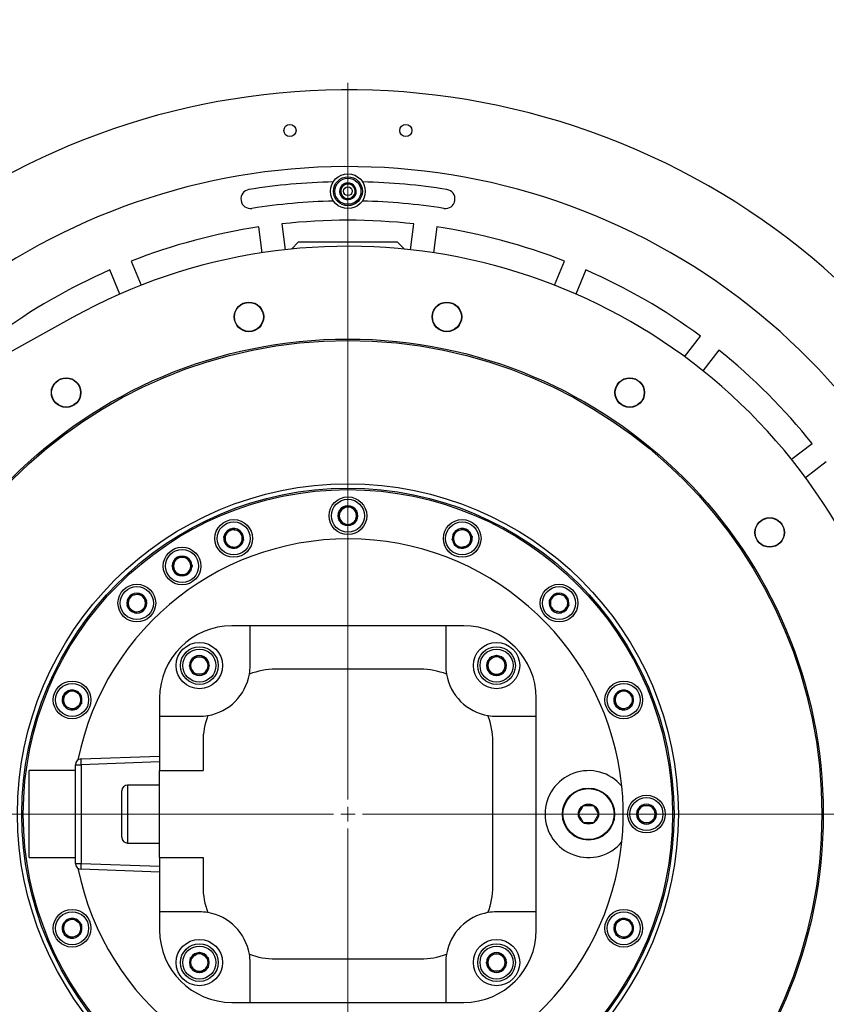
# Model space of a CAD drawing. Header units: millimetres. Extents: x 36 to 589, y 6 to 414.
# Tile 55 of 58: x 501 to 520, y 325 to 348. Entities that reach past the tile are written whole.
import ezdxf

# ---------------------------------------------------------------- set-up
doc = ezdxf.new("R2010")
doc.units = ezdxf.units.MM
doc.linetypes.add('CENTERX2', pattern=[20.32, 12.7, -2.54, 2.54, -2.54])
doc.styles.add('SLDTEXTSTYLE1', font='TXT', dxfattribs={"width": 0.75})
doc.dimstyles.new('SLDDIMSTYLE0', dxfattribs={"dimtxt": 3.5, "dimasz": 5, "dimexe": 0, "dimexo": 0.0625, "dimgap": 0.875, "dimtad": 1, "dimlfac": 15, "dimrnd": 1e-09, "dimzin": 12, "dimdsep": 46, "dimtxsty": 'SLDTEXTSTYLE1', "dimsah": 1, "dimcen": 0.09, "dimadec": 0, "dimazin": 0, "dimtfac": 1, "dimtofl": 0, "dimtmove": 0, "dimatfit": 3, "dimfxl": 0, "dimtolj": 1, "dimtzin": 12, "dimarcsym": 0})

# ---------------------------------------------------------------- blocks, each defined once
blk = doc.blocks.new('*D10')
at = {"color": 7, "linetype": 'Continuous', "lineweight": 0}
for p, q in [((346.926, 330.852), (346.926, 378.371)), ((525.326, 330.852), (525.326, 378.371)), ((346.926, 377.371), (525.326, 377.371))]:
    blk.add_line(p, q, dxfattribs=at)
for centre, start, end in [((432.84, 380.148), 153.4349, 206.5651), ((435.25, 380.148), 333.4349, 26.5651)]:
    blk.add_arc(centre, 6.21, start, end, dxfattribs=at)
for points in [[(346.926, 377.371), (351.926, 376.721), (351.926, 378.021)], [(525.326, 377.371), (520.326, 378.021), (520.326, 376.721)]]:
    blk.add_solid(points, dxfattribs=at)
at = {"color": 7, "linetype": 'Continuous', "lineweight": 0, "insert": (428.873, 381.883), "char_height": 3.5, "attachment_point": 1, "style": 'SLDTEXTSTYLE1'}
blk.add_mtext('2676', dxfattribs=at)
blk = doc.blocks.new('*D11')
at = {"color": 7, "linetype": 'Continuous', "lineweight": 0}
for p, q in [((526.492, 329.852), (533.373, 329.852)), ((532.373, 329.852), (532.373, 273.186)), ((470.459, 273.186), (533.373, 273.186))]:
    blk.add_line(p, q, dxfattribs=at)
for points in [[(532.373, 329.852), (531.723, 324.852), (533.023, 324.852)], [(532.373, 273.186), (533.023, 278.186), (531.723, 278.186)]]:
    blk.add_solid(points, dxfattribs=at)
at = {"color": 7, "linetype": 'Continuous', "lineweight": 0, "insert": (527.862, 298.094), "char_height": 3.5, "attachment_point": 1, "rotation": 90, "style": 'SLDTEXTSTYLE1'}
blk.add_mtext('850', dxfattribs=at)
blk = doc.blocks.new('SW_CENTERMARKSYMBOL_1')
at = {"color": 0, "linetype": 'Continuous', "lineweight": 0}
for p, q in [((0, 0.333), (0, 16.833)), ((-0.333, 0), (-16.833, 0)), ((0, 0), (-0.167, 0)), ((0, 0), (0, 0.167)), ((0, 0), (0, -0.167)), ((0, 0), (0.167, 0)), ((0.333, 0), (16.833, 0)), ((0, -0.333), (0, -16.833))]:
    blk.add_line(p, q, dxfattribs=at)

msp = doc.modelspace()

# ---------------------------------------------------------------- linework, layer by layer
at = {"color": 7, "linetype": 'Continuous', "lineweight": 30}
for p, q in [((506.6894423, 342.7698587), (506.6111139, 343.3648481)), ((507.1398786, 343.4344584), (507.218215, 342.8394769)), ((510.0998134, 342.8394769), (510.1781498, 343.4344584)), ((510.7069146, 343.3648481), (510.6285861, 342.7698587)), ((507.5256796, 343.0191571), (507.3610595, 342.854529)), ((507.5256796, 343.0191571), (509.7923488, 343.0191571)), ((509.9569689, 342.854529), (509.7923488, 343.0191571)), ((503.6763719, 342.578488), (503.9060246, 342.0240456)), ((513.4120038, 342.0240456), (513.6416565, 342.578488)), ((503.4132929, 341.8199514), (503.1836322, 342.3743858)), ((514.1343962, 342.3743858), (513.9047355, 341.8199514)), ((502.324169, 341.2808512), (497.3923495, 338.5471)), ((516.4002787, 340.3791481), (516.7656075, 340.8552542)), ((517.188729, 340.5305837), (516.8234002, 340.0544777)), ((518.8610048, 338.016873), (519.3371108, 338.3822058)), ((519.6617813, 337.9590843), (519.1856753, 337.5937516)), ((508.4590168, 336.8346228), (508.4630143, 336.8369315)), ((508.4590168, 336.8300094), (508.4590168, 336.8346228)), ((508.4590168, 336.6083), (508.4590168, 336.8300094)), ((508.6550128, 336.9477842), (508.6590182, 336.9500929)), ((508.6590182, 336.9500929), (508.6630157, 336.9477842)), ((508.8550141, 336.8369315), (508.8590116, 336.8346228)), ((508.8590116, 336.8346228), (508.8590116, 336.8300094)), ((508.8590116, 336.8300094), (508.8590116, 336.6083)), ((508.4590168, 336.6036827), (508.4590168, 336.6083)), ((508.4630143, 336.6013779), (508.4590168, 336.6036827)), ((508.8590116, 336.6036827), (508.8550141, 336.6013779)), ((508.8590116, 336.6083), (508.8590116, 336.6036827)), ((505.9400689, 336.4061568), (505.9428743, 336.4098205)), ((505.9428743, 336.4098205), (505.9474519, 336.4092205)), ((506.1672659, 336.3802805), (506.1718435, 336.3796765)), ((506.1718435, 336.3796765), (506.1736078, 336.3754128)), ((508.6590182, 336.4882126), (508.6550128, 336.4905213)), ((508.6630157, 336.4905213), (508.6590182, 336.4882126)), ((511.1444206, 336.3754128), (511.1461849, 336.3796765)), ((511.1461849, 336.3796765), (511.1507625, 336.3802805)), ((511.3705765, 336.4092205), (511.3751542, 336.4098205)), ((511.3751542, 336.4098205), (511.3779596, 336.4061568)), ((505.8022868, 336.2266038), (505.8051001, 336.2302675)), ((505.804059, 336.2223401), (505.8022868, 336.2266038)), ((506.2602173, 336.1663157), (506.2574119, 336.162656)), ((506.258453, 336.1705834), (506.2602173, 336.1663157)), ((511.0578111, 336.1663157), (511.0595754, 336.1705834)), ((511.0606165, 336.162656), (511.0578111, 336.1663157)), ((511.5129283, 336.2302675), (511.5157417, 336.2266038)), ((511.5157417, 336.2266038), (511.5139694, 336.2223401)), ((505.8906685, 336.013243), (505.8889042, 336.0175107)), ((505.8952462, 336.012639), (505.8906685, 336.013243)), ((506.1196298, 335.983099), (506.1150522, 335.983703)), ((506.1224432, 335.9867627), (506.1196298, 335.983099)), ((511.1983986, 335.983099), (511.1955852, 335.9867627)), ((511.2029762, 335.983703), (511.1983986, 335.983099)), ((511.4273599, 336.013243), (511.4227822, 336.012639)), ((511.4291242, 336.0175107), (511.4273599, 336.013243)), ((504.7263196, 335.7579126), (504.7286323, 335.7619141)), ((504.7286323, 335.7619141), (504.7332417, 335.7619141)), ((504.7332417, 335.7619141), (504.9549551, 335.7619141)), ((504.9549551, 335.7619141), (504.9595725, 335.7619141)), ((504.9595725, 335.7619141), (504.9618772, 335.7579126)), ((504.6131582, 335.5619127), (504.6154709, 335.5659102)), ((504.6154709, 335.5579152), (504.6131582, 335.5619127)), ((505.0727339, 335.5659102), (505.0750386, 335.5619127)), ((505.0750386, 335.5619127), (505.0727339, 335.5579152)), ((504.7286323, 335.3619113), (504.7263196, 335.3659127)), ((504.7332417, 335.3619113), (504.7286323, 335.3619113)), ((504.9549551, 335.3619113), (504.7332417, 335.3619113)), ((504.9595725, 335.3619113), (504.9549551, 335.3619113)), ((504.9618772, 335.3659127), (504.9595725, 335.3619113)), ((503.8588575, 334.9298293), (503.8633159, 334.9310253)), ((503.8633159, 334.9310253), (503.8665822, 334.927759)), ((513.4514462, 334.927759), (513.4547125, 334.9310253)), ((513.4547125, 334.9310253), (513.459171, 334.9298293)), ((503.6390514, 334.8667954), (503.6402515, 334.8712538)), ((503.6402515, 334.8712538), (503.6447099, 334.8724499)), ((504.0233504, 334.7709908), (504.0266167, 334.7677245)), ((504.0266167, 334.7677245), (504.0254246, 334.7632661)), ((513.2914117, 334.7677245), (513.294678, 334.7709908)), ((513.2926038, 334.7632661), (513.2914117, 334.7677245)), ((513.6733185, 334.8724499), (513.677777, 334.8712538)), ((513.677777, 334.8712538), (513.678977, 334.8667954)), ((503.5804799, 334.6481814), (503.581672, 334.6526438)), ((503.5837383, 334.6449191), (503.5804799, 334.6481814)), ((503.7437728, 334.4848846), (503.7405144, 334.4881469)), ((503.7482392, 334.4860767), (503.7437728, 334.4848846)), ((503.9668452, 334.5446561), (503.9623868, 334.54346)), ((503.9680452, 334.5491145), (503.9668452, 334.5446561)), ((513.3511832, 334.5446561), (513.3499832, 334.5491145)), ((513.3556417, 334.54346), (513.3511832, 334.5446561)), ((513.5742556, 334.4848846), (513.5697892, 334.4860767)), ((513.577514, 334.4881469), (513.5742556, 334.4848846)), ((513.7375485, 334.6481814), (513.7342901, 334.6449191)), ((513.7363564, 334.6526438), (513.7375485, 334.6481814)), ((506.4083468, 334.1858202), (505.9923461, 334.1858202)), ((506.4083468, 333.26982), (506.4083468, 334.1858202)), ((510.9096816, 334.1858202), (506.4083468, 334.1858202)), ((510.9096816, 334.1858202), (510.9096816, 333.26982)), ((511.3256823, 334.1858202), (510.9096816, 334.1858202)), ((505.1235568, 333.4661736), (505.1258615, 333.4701711)), ((505.1258615, 333.4701711), (505.1304788, 333.4701711)), ((505.1304788, 333.4701711), (505.3521843, 333.4701711)), ((505.3521843, 333.4701711), (505.3568017, 333.4701711)), ((505.3568017, 333.4701711), (505.3591064, 333.4661736)), ((511.8766994, 333.3856398), (511.8806969, 333.3879485)), ((511.8766994, 333.3810224), (511.8766994, 333.3856398)), ((511.8766994, 333.159317), (511.8766994, 333.3810224)), ((512.0726954, 333.4988012), (512.0767008, 333.5011099)), ((512.0767008, 333.5011099), (512.0806983, 333.4988012)), ((512.2726968, 333.3879485), (512.2766943, 333.3856398)), ((512.2766943, 333.3856398), (512.2766943, 333.3810224)), ((512.2766943, 333.3810224), (512.2766943, 333.159317)), ((505.0103874, 333.2701697), (505.0127001, 333.2741672)), ((505.0127001, 333.2661722), (505.0103874, 333.2701697)), ((505.4699631, 333.2741672), (505.4722678, 333.2701697)), ((505.4722678, 333.2701697), (505.4699631, 333.2661722)), ((510.3256833, 333.1858212), (506.9923452, 333.1858212)), ((511.8766994, 333.1546996), (511.8766994, 333.159317)), ((511.8806969, 333.1523909), (511.8766994, 333.1546996)), ((512.2766943, 333.1546996), (512.2726968, 333.1523909)), ((512.2766943, 333.159317), (512.2766943, 333.1546996)), ((505.1258615, 333.0701723), (505.1235568, 333.0741698)), ((505.1304788, 333.0701723), (505.1258615, 333.0701723)), ((505.3521843, 333.0701723), (505.1304788, 333.0701723)), ((505.3568017, 333.0701723), (505.3521843, 333.0701723)), ((505.3591064, 333.0741698), (505.3568017, 333.0701723)), ((512.0767008, 333.0392295), (512.0726954, 333.0415382)), ((512.0806983, 333.0415382), (512.0767008, 333.0392295)), ((502.2812338, 332.7064012), (502.2848975, 332.7092105)), ((502.2848975, 332.7092105), (502.2891612, 332.7074462)), ((515.0288633, 332.7074462), (515.0331309, 332.7092105)), ((515.0331309, 332.7092105), (515.0367946, 332.7064012)), ((502.1016807, 332.568623), (502.1053444, 332.5714364)), ((502.1022847, 332.5640454), (502.1016807, 332.568623)), ((502.4939945, 332.622601), (502.4982583, 332.6208367)), ((502.4982583, 332.6208367), (502.4988623, 332.6162591)), ((504.325681, 332.5191552), (504.325681, 332.1031545)), ((512.9923474, 332.1031545), (512.9923474, 332.5191552)), ((514.8191662, 332.6162591), (514.8197702, 332.6208367)), ((514.8197702, 332.6208367), (514.8240379, 332.622601)), ((515.212684, 332.5714364), (515.2163477, 332.568623)), ((515.2163477, 332.568623), (515.2157437, 332.5640454)), ((502.1318248, 332.3396617), (502.1312208, 332.3442354)), ((502.1360885, 332.3378935), (502.1318248, 332.3396617)), ((502.3451856, 332.2512839), (502.3409179, 332.2530482)), ((502.3488493, 332.2540933), (502.3451856, 332.2512839)), ((502.5284023, 332.3918714), (502.5247386, 332.3890581)), ((502.5277983, 332.3964491), (502.5284023, 332.3918714)), ((514.7896261, 332.3918714), (514.7902301, 332.3964491)), ((514.7932898, 332.3890581), (514.7896261, 332.3918714)), ((514.9728428, 332.2512839), (514.9691791, 332.2540933)), ((514.9771105, 332.2530482), (514.9728428, 332.2512839)), ((515.1862036, 332.3396617), (515.1819359, 332.3378935)), ((515.1868076, 332.3442354), (515.1862036, 332.3396617)), ((504.325681, 332.1031545), (505.2416773, 332.1031545)), ((504.325681, 332.1031545), (504.325681, 330.8524861)), ((512.0763512, 332.1031545), (512.9923474, 332.1031545)), ((512.9923474, 327.6018197), (512.9923474, 332.1031545)), ((505.3256801, 331.5191561), (505.3256801, 330.8524861)), ((511.9923483, 328.185822), (511.9923483, 331.5191561)), ((502.5210272, 331.1228011), (504.325681, 331.1858231)), ((501.3256799, 328.852488), (501.3256799, 330.8524861)), ((502.3923488, 328.7154252), (502.3923488, 330.989549)), ((502.3923488, 330.989549), (502.5256804, 330.989549)), ((504.325681, 331.052408), (502.5256804, 330.989549)), ((502.5256804, 330.989549), (502.5256804, 328.7154252)), ((504.325681, 328.852488), (504.325681, 330.8524861)), ((504.325681, 330.8524861), (505.3256801, 330.8524861)), ((503.4590136, 329.3191527), (503.4590136, 330.3858215)), ((503.5923452, 330.5191531), (503.5923452, 329.185821)), ((515.4079011, 330.048491), (515.4102138, 330.0524885)), ((515.4102138, 330.0524885), (515.4148311, 330.0524885)), ((515.4148311, 330.0524885), (515.6365366, 330.0524885)), ((515.6365366, 330.0524885), (515.641154, 330.0524885)), ((515.641154, 330.0524885), (515.6434587, 330.048491)), ((515.2947397, 329.8524871), (515.2970524, 329.8564846)), ((515.2970524, 329.8484896), (515.2947397, 329.8524871)), ((515.7543154, 329.8564846), (515.7566201, 329.8524871)), ((515.7566201, 329.8524871), (515.7543154, 329.8484896)), ((515.4102138, 329.6524896), (515.4079011, 329.6564871)), ((515.4148311, 329.6524896), (515.4102138, 329.6524896)), ((515.6365366, 329.6524896), (515.4148311, 329.6524896)), ((515.641154, 329.6524896), (515.6365366, 329.6524896)), ((515.6434587, 329.6564871), (515.641154, 329.6524896)), ((504.325681, 328.852488), (505.3256801, 328.852488)), ((504.325681, 328.852488), (504.325681, 327.6018197)), ((505.3256801, 328.852488), (505.3256801, 328.185822)), ((502.3923488, 328.7154252), (502.5256804, 328.7154252)), ((504.325681, 328.519155), (502.5210272, 328.582173)), ((502.5256804, 328.7154252), (504.325681, 328.6525701)), ((502.3409179, 327.4519259), (502.3451856, 327.4536942)), ((502.3451856, 327.4536942), (502.3488493, 327.4508808)), ((505.2416773, 327.6018197), (504.325681, 327.6018197)), ((504.325681, 327.6018197), (504.325681, 327.1858229)), ((512.9923474, 327.6018197), (512.0763512, 327.6018197)), ((512.9923474, 327.1858229), (512.9923474, 327.6018197)), ((514.9691791, 327.4508808), (514.9728428, 327.4536942)), ((514.9728428, 327.4536942), (514.9771105, 327.4519259)), ((502.1312208, 327.3607387), (502.1318248, 327.3653164)), ((502.1318248, 327.3653164), (502.1360885, 327.3670807)), ((502.5247386, 327.315916), (502.5284023, 327.3131067)), ((502.5284023, 327.3131067), (502.5277983, 327.308529)), ((514.7896261, 327.3131067), (514.7932898, 327.315916)), ((514.7902301, 327.308529), (514.7896261, 327.3131067)), ((515.1819359, 327.3670807), (515.1862036, 327.3653164)), ((515.1862036, 327.3653164), (515.1868076, 327.3607387)), ((502.1016807, 327.1363511), (502.1022847, 327.1409287)), ((502.1053444, 327.1335417), (502.1016807, 327.1363511)), ((502.2848975, 326.9957636), (502.2812338, 326.998573)), ((502.2891612, 326.9975319), (502.2848975, 326.9957636)), ((502.4982583, 327.0841414), (502.4939945, 327.0823731)), ((502.4988623, 327.088719), (502.4982583, 327.0841414)), ((514.8197702, 327.0841414), (514.8191662, 327.088719)), ((514.8240379, 327.0823731), (514.8197702, 327.0841414)), ((515.0331309, 326.9957636), (515.0288633, 326.9975319)), ((515.0367946, 326.998573), (515.0331309, 326.9957636)), ((515.2163477, 327.1363511), (515.212684, 327.1335417)), ((515.2157437, 327.1409287), (515.2163477, 327.1363511)), ((505.0413341, 326.5502745), (505.0453316, 326.5525832)), ((505.0413341, 326.5456571), (505.0413341, 326.5502745)), ((505.0413341, 326.3239517), (505.0413341, 326.5456571)), ((505.2373301, 326.6634359), (505.2413276, 326.6657446)), ((505.2413276, 326.6657446), (505.245333, 326.6634359)), ((505.4373315, 326.5525832), (505.441329, 326.5502745)), ((505.441329, 326.5502745), (505.441329, 326.5456571)), ((505.441329, 326.5456571), (505.441329, 326.3239517)), ((511.9589221, 326.6308083), (511.9612268, 326.6348058)), ((511.9612268, 326.6348058), (511.9658441, 326.6348058)), ((511.9658441, 326.6348058), (512.1875496, 326.6348058)), ((512.1875496, 326.6348058), (512.1921669, 326.6348058)), ((512.1921669, 326.6348058), (512.1944717, 326.6308083)), ((505.0413341, 326.3193343), (505.0413341, 326.3239517)), ((505.0453316, 326.3170256), (505.0413341, 326.3193343)), ((505.441329, 326.3193343), (505.4373315, 326.3170256)), ((505.441329, 326.3239517), (505.441329, 326.3193343)), ((506.4083468, 325.5191539), (506.4083468, 326.4351541)), ((506.9923452, 326.5191529), (510.3256833, 326.5191529)), ((510.9096816, 326.4351541), (510.9096816, 325.5191539)), ((511.8457606, 326.4348044), (511.8480654, 326.4388019)), ((511.8480654, 326.4308069), (511.8457606, 326.4348044)), ((512.3053284, 326.4388019), (512.307641, 326.4348044)), ((512.307641, 326.4348044), (512.3053284, 326.4308069)), ((505.2413276, 326.2038642), (505.2373301, 326.2061729)), ((505.245333, 326.2061729), (505.2413276, 326.2038642)), ((511.9612268, 326.234807), (511.9589221, 326.2388045)), ((511.9658441, 326.234807), (511.9612268, 326.234807)), ((512.1875496, 326.234807), (511.9658441, 326.234807)), ((512.1921669, 326.234807), (512.1875496, 326.234807)), ((512.1944717, 326.2388045), (512.1921669, 326.234807)), ((505.9923461, 325.5191539), (506.4083468, 325.5191539)), ((506.4083468, 325.5191539), (510.9096816, 325.5191539)), ((510.9096816, 325.5191539), (511.3256823, 325.5191539))]:
    msp.add_line(p, q, dxfattribs=at)
at = {"color": 7, "linetype": 'Continuous', "lineweight": 30, "flags": 128}
for points in [[(508.601146, 344.3693612), (508.5442991, 344.3073327), (508.5023454, 344.2615404), (508.4711284, 344.2274783)], [(508.4711284, 344.2274783), (508.4964247, 344.1472266), (508.5151008, 344.0880035), (508.5290006, 344.0439358)], [(508.7890278, 344.3277095), (508.7648522, 344.3330739), (508.6983334, 344.3478161), (508.6342465, 344.3620259), (508.601146, 344.3693612)], [(508.8469, 344.1441669), (508.8216038, 344.2244107), (508.8029276, 344.2836418), (508.7890278, 344.3277095)], [(508.5290006, 344.0439358), (508.562101, 344.0365925), (508.6261879, 344.0223827), (508.6927067, 344.0076405), (508.7168824, 344.0022761)], [(508.7168824, 344.0022761), (508.7737293, 344.0643126), (508.815683, 344.1100969), (508.8469, 344.1441669)], [(508.4630143, 336.8369315), (508.5472873, 336.8855888), (508.6116841, 336.9227662), (508.6550128, 336.9477842)], [(508.6630157, 336.9477842), (508.7472887, 336.899131), (508.8116776, 336.8619536), (508.8550141, 336.8369315)], [(508.6550128, 336.4905213), (508.5707397, 336.5391785), (508.5063508, 336.5763559), (508.4630143, 336.6013779)], [(508.8550141, 336.6013779), (508.7707411, 336.5527207), (508.7063443, 336.5155433), (508.6630157, 336.4905213)], [(505.8051001, 336.2302675), (505.8643392, 336.3074714), (505.9096069, 336.3664601), (505.9400689, 336.4061568)], [(505.9474519, 336.4092205), (506.0439319, 336.3965168), (506.117651, 336.3868131), (506.1672659, 336.3802805)], [(506.1736078, 336.3754128), (506.1873964, 336.3421295), (506.2174768, 336.2694993), (506.2486938, 336.1941312), (506.258453, 336.1705834)], [(511.0595754, 336.1705834), (511.0693347, 336.1941312), (511.1005516, 336.2694993), (511.1306321, 336.3421295), (511.1444206, 336.3754128)], [(511.1507625, 336.3802805), (511.2472426, 336.3929842), (511.3209616, 336.4026878), (511.3705765, 336.4092205)], [(511.3779596, 336.4061568), (511.4371986, 336.3289569), (511.4824664, 336.2699642), (511.5129283, 336.2302675)], [(505.8889042, 336.0175107), (505.879145, 336.0410585), (505.847928, 336.1164266), (505.8178476, 336.1890569), (505.804059, 336.2223401)], [(506.2574119, 336.162656), (506.1981649, 336.0854521), (506.1529051, 336.0264594), (506.1224432, 335.9867627)], [(511.1955852, 335.9867627), (511.1363462, 336.0639666), (511.0910784, 336.1229553), (511.0606165, 336.162656)], [(511.5139694, 336.2223401), (511.5001888, 336.1890569), (511.4701004, 336.1164266), (511.4388834, 336.0410585), (511.4291242, 336.0175107)], [(506.1150522, 335.983703), (506.0185722, 335.9964027), (505.9448531, 336.0061103), (505.8952462, 336.012639)], [(511.4227822, 336.012639), (511.3263022, 335.9999393), (511.2525832, 335.9902356), (511.2029762, 335.983703)], [(504.6154709, 335.5659102), (504.6641242, 335.6501872), (504.7013016, 335.71458), (504.7263196, 335.7579126)], [(504.9618772, 335.7579126), (505.0105305, 335.6736396), (505.0477079, 335.6092467), (505.0727339, 335.5659102)], [(504.7263196, 335.3659127), (504.6776663, 335.4501858), (504.6404889, 335.5145786), (504.6154709, 335.5579152)], [(505.0727339, 335.5579152), (505.0240726, 335.4736382), (504.9868952, 335.4092453), (504.9618772, 335.3659127)], [(503.6447099, 334.8724499), (503.7387024, 334.8976348), (503.81053, 334.9168792), (503.8588575, 334.9298293)], [(503.8665822, 334.927759), (503.8920612, 334.9022879), (503.9476445, 334.8467006), (504.0053259, 334.7890153), (504.0233504, 334.7709908)], [(513.294678, 334.7709908), (513.3127025, 334.7890153), (513.3703839, 334.8467006), (513.4259672, 334.9022879), (513.4514462, 334.927759)], [(513.459171, 334.9298293), (513.5531635, 334.9046443), (513.6249831, 334.8854), (513.6733185, 334.8724499)], [(503.581672, 334.6526438), (503.606857, 334.7466403), (503.6261053, 334.81846), (503.6390514, 334.8667954)], [(504.0254246, 334.7632661), (504.0002397, 334.6692695), (503.9809913, 334.5974499), (503.9680452, 334.5491145)], [(513.3499832, 334.5491145), (513.3247983, 334.6431111), (513.3055579, 334.7149346), (513.2926038, 334.7632661)], [(513.678977, 334.8667954), (513.7041619, 334.7727988), (513.7234023, 334.7009752), (513.7363564, 334.6526438)], [(503.7405144, 334.4881469), (503.72249, 334.5061714), (503.6648006, 334.5638567), (503.6092173, 334.619444), (503.5837383, 334.6449191)], [(503.9623868, 334.54346), (503.8683942, 334.5182751), (503.7965666, 334.4990307), (503.7482392, 334.4860767)], [(513.5697892, 334.4860767), (513.4757967, 334.5112656), (513.4039771, 334.5305099), (513.3556417, 334.54346)], [(513.7342901, 334.6449191), (513.7088111, 334.619444), (513.6532278, 334.5638567), (513.5955384, 334.5061714), (513.577514, 334.4881469)], [(505.0127001, 333.2741672), (505.0613533, 333.3584442), (505.0985308, 333.4228371), (505.1235568, 333.4661736)], [(505.3591064, 333.4661736), (505.4077676, 333.3818966), (505.444945, 333.3175038), (505.4699631, 333.2741672)], [(511.8806969, 333.3879485), (511.9649699, 333.4366058), (512.0293668, 333.4737832), (512.0726954, 333.4988012)], [(512.0806983, 333.4988012), (512.1649713, 333.450144), (512.2293602, 333.4129666), (512.2726968, 333.3879485)], [(505.1235568, 333.0741698), (505.0748955, 333.1584428), (505.0377181, 333.2228357), (505.0127001, 333.2661722)], [(505.4699631, 333.2661722), (505.4213098, 333.1818952), (505.3841324, 333.1175024), (505.3591064, 333.0741698)], [(512.0726954, 333.0415382), (511.9884224, 333.0901955), (511.9240335, 333.1273729), (511.8806969, 333.1523909)], [(512.2726968, 333.1523909), (512.1884238, 333.1037337), (512.1240269, 333.0665602), (512.0806983, 333.0415382)], [(502.1053444, 332.5714364), (502.1825483, 332.6306755), (502.2415371, 332.6759392), (502.2812338, 332.7064012)], [(502.2891612, 332.7074462), (502.3224484, 332.6936577), (502.3950747, 332.6635732), (502.4704428, 332.6323563), (502.4939945, 332.622601)], [(514.8240379, 332.622601), (514.8475857, 332.6323563), (514.9229498, 332.6635732), (514.99558, 332.6936577), (515.0288633, 332.7074462)], [(515.0367946, 332.7064012), (515.1139946, 332.6471621), (515.1729873, 332.6018983), (515.212684, 332.5714364)], [(502.1312208, 332.3442354), (502.118521, 332.4407194), (502.1088134, 332.5144345), (502.1022847, 332.5640454)], [(502.4988623, 332.6162591), (502.511562, 332.5197751), (502.5212696, 332.44606), (502.5277983, 332.3964491)], [(514.7902301, 332.3964491), (514.8029299, 332.4929291), (514.8126335, 332.5666481), (514.8191662, 332.6162591)], [(515.2157437, 332.5640454), (515.2030439, 332.4675654), (515.1933403, 332.3938463), (515.1868076, 332.3442354)], [(502.3409179, 332.2530482), (502.3173701, 332.2628035), (502.242002, 332.2940244), (502.1693717, 332.3241049), (502.1360885, 332.3378935)], [(502.5247386, 332.3890581), (502.4475347, 332.329819), (502.388546, 332.2845553), (502.3488493, 332.2540933)], [(514.9691791, 332.2540933), (514.8919792, 332.3133324), (514.8329865, 332.3586001), (514.7932898, 332.3890581)], [(515.1819359, 332.3378935), (515.1486527, 332.3241049), (515.0760304, 332.2940244), (515.0006583, 332.2628035), (514.9771105, 332.2530482)], [(502.5256804, 330.989549), (502.5247744, 331.0155446), (502.5239002, 331.0405427), (502.5230975, 331.0635819), (502.5223902, 331.083772), (502.52181, 331.1003461), (502.5213809, 331.1126564), (502.5211186, 331.1202421), (502.5210272, 331.1228011)], [(515.2970524, 329.8564846), (515.3457057, 329.9407615), (515.3828831, 330.0051544), (515.4079011, 330.048491)], [(515.6434587, 330.048491), (515.692112, 329.964214), (515.7292894, 329.8998211), (515.7543154, 329.8564846)], [(515.4079011, 329.6564871), (515.3592478, 329.7407601), (515.3220704, 329.805153), (515.2970524, 329.8484896)], [(515.7543154, 329.8484896), (515.7056541, 329.7642126), (515.6684767, 329.6998197), (515.6434587, 329.6564871)], [(502.5210272, 328.582173), (502.5211186, 328.584736), (502.5213809, 328.5923177), (502.52181, 328.604632), (502.5223902, 328.6212021), (502.5230975, 328.6413962), (502.5239002, 328.6644314), (502.5247744, 328.6894296), (502.5256804, 328.7154252)], [(502.1360885, 327.3670807), (502.1693717, 327.3808692), (502.242002, 327.4109537), (502.3173701, 327.4421706), (502.3409179, 327.4519259)], [(502.3488493, 327.4508808), (502.4260532, 327.3916418), (502.4850419, 327.346378), (502.5247386, 327.315916)], [(514.7932898, 327.315916), (514.8704897, 327.3751551), (514.9294824, 327.4204189), (514.9691791, 327.4508808)], [(514.9771105, 327.4519259), (515.0006583, 327.4421706), (515.0760304, 327.4109537), (515.1486527, 327.3808692), (515.1819359, 327.3670807)], [(502.1022847, 327.1409287), (502.1149845, 327.2374088), (502.1246921, 327.3111278), (502.1312208, 327.3607387)], [(502.5277983, 327.308529), (502.5150986, 327.212049), (502.5053909, 327.13833), (502.4988623, 327.088719)], [(514.8191662, 327.088719), (514.8064664, 327.1851991), (514.7967628, 327.2589181), (514.7902301, 327.308529)], [(515.1868076, 327.3607387), (515.1995074, 327.2642587), (515.209211, 327.1905397), (515.2157437, 327.1409287)], [(502.2812338, 326.998573), (502.2040299, 327.057816), (502.1450411, 327.1030798), (502.1053444, 327.1335417)], [(502.4939945, 327.0823731), (502.4704428, 327.0726178), (502.3950747, 327.0414009), (502.3224484, 327.0113164), (502.2891612, 326.9975319)], [(515.0288633, 326.9975319), (514.99558, 327.0113164), (514.9229498, 327.0414009), (514.8475857, 327.0726178), (514.8240379, 327.0823731)], [(515.212684, 327.1335417), (515.135484, 327.0742987), (515.0764913, 327.0290349), (515.0367946, 326.998573)], [(505.0453316, 326.5525832), (505.1296046, 326.6012405), (505.1940015, 326.6384179), (505.2373301, 326.6634359)], [(505.245333, 326.6634359), (505.329606, 326.6147787), (505.393995, 326.5776013), (505.4373315, 326.5525832)], [(511.8480654, 326.4388019), (511.8967186, 326.5230789), (511.933896, 326.5874718), (511.9589221, 326.6308083)], [(512.1944717, 326.6308083), (512.2431329, 326.5465313), (512.2803103, 326.4821385), (512.3053284, 326.4388019)], [(505.2373301, 326.2061729), (505.1530571, 326.2548302), (505.0886682, 326.2920076), (505.0453316, 326.3170256)], [(505.4373315, 326.3170256), (505.3530585, 326.2683684), (505.2886616, 326.231191), (505.245333, 326.2061729)], [(511.9589221, 326.2388045), (511.9102608, 326.3230775), (511.8730834, 326.3874704), (511.8480654, 326.4308069)], [(512.3053284, 326.4308069), (512.2566751, 326.3465299), (512.2194977, 326.2821371), (512.1944717, 326.2388045)]]:
    msp.add_lwpolyline(points, dxfattribs=at)
at = {"color": 7, "linetype": 'CENTERX2', "lineweight": 0}
msp.add_circle((508.6590142, 329.8524878), 40, dxfattribs=at)
at = {"color": 7, "linetype": 'Continuous', "lineweight": 30}
for centre, radius in [((507.3256809, 345.5858212), 0.14), ((509.9923476, 345.5858212), 0.14), ((508.6590142, 344.1858212), 0.4), ((508.6590142, 344.1858212), 0.3333333), ((508.6590142, 344.1858212), 0.3), ((508.6590142, 344.1858212), 0.1), ((506.3829605, 341.2949828), 0.34), ((506.3829605, 341.2949828), 0.3333333), ((510.935068, 341.2949828), 0.34), ((510.935068, 341.2949828), 0.3333333), ((508.6590142, 329.8524878), 10.9333333), ((508.6590142, 329.8524878), 10.9), ((502.1773615, 339.5529666), 0.34), ((502.1773615, 339.5529666), 0.3333333), ((515.140667, 339.5529666), 0.34), ((515.140667, 339.5529666), 0.3333333), ((508.6590142, 329.8524878), 7.6), ((508.6590142, 329.8524878), 7.5), ((508.6590142, 329.8524878), 7.4666667), ((508.6590142, 336.7191545), 0.4333333), ((508.6590142, 336.7191545), 0.38), ((506.0312547, 336.1964606), 0.4333333), ((506.0312547, 336.1964606), 0.38), ((511.2867738, 336.1964606), 0.4333333), ((511.2867738, 336.1964606), 0.38), ((518.3594931, 336.3341406), 0.34), ((518.3594931, 336.3341406), 0.3333333), ((504.8440986, 335.5619125), 0.4333333), ((504.8440986, 335.5619125), 0.38), ((503.8035477, 334.7079544), 0.4333333), ((503.8035477, 334.7079544), 0.38), ((513.5144808, 334.7079544), 0.4333333), ((513.5144808, 334.7079544), 0.38), ((505.2413315, 333.2701706), 0.5333333), ((512.076697, 333.2701706), 0.5333333), ((505.2413315, 333.2701706), 0.4333333), ((505.2413315, 333.2701706), 0.38), ((512.076697, 333.2701706), 0.4333333), ((512.076697, 333.2701706), 0.38), ((502.3150415, 332.4802474), 0.4333333), ((515.002987, 332.4802474), 0.4333333), ((502.3150415, 332.4802474), 0.38), ((515.002987, 332.4802474), 0.38), ((514.1923476, 329.8524878), 0.6), ((514.1923476, 329.8524878), 0.5866667), ((515.5256809, 329.8524878), 0.4333333), ((515.5256809, 329.8524878), 0.38), ((514.1923476, 329.8524878), 0.231), ((502.3150415, 327.2247283), 0.4333333), ((502.3150415, 327.2247283), 0.38), ((515.002987, 327.2247283), 0.4333333), ((515.002987, 327.2247283), 0.38), ((505.2413315, 326.4348051), 0.5333333), ((505.2413315, 326.4348051), 0.4333333), ((505.2413315, 326.4348051), 0.38), ((512.076697, 326.4348051), 0.5333333), ((512.076697, 326.4348051), 0.4333333), ((512.076697, 326.4348051), 0.38)]:
    msp.add_circle(centre, radius, dxfattribs=at)
for centre, radius, start, end in [((508.6590142, 329.8524878), 16.6666667, 270, 148.6677485), ((508.6590142, 329.8524878), 14.9, 273.84824697, 142.5), ((506.4167869, 344.009354), 0.22, 99, 279), ((508.6590142, 329.8524878), 14.5533333, 91.32528589, 99), ((508.6590142, 344.1858212), 0.1924501, 167.5, 227.5), ((508.6590142, 344.1858212), 0.1924501, 107.5, 167.5), ((508.6590142, 344.1858212), 0.1666667, 137.5, 197.5), ((508.6590142, 344.1858212), 0.1666667, 77.5, 137.5), ((508.6590142, 344.1858212), 0.1924501, 47.5, 107.5), ((508.6590142, 344.1858212), 0.1666667, 17.5, 77.5), ((508.6590142, 344.1858212), 0.1666667, 317.5, 17.5), ((508.6590142, 344.1858212), 0.1924501, 347.5, 47.5), ((508.6590142, 329.8524878), 14.5533333, 81, 88.67471411), ((510.9012416, 344.009354), 0.22, 261, 81), ((508.6590142, 344.1858212), 0.1666667, 197.5, 257.5), ((508.6590142, 344.1858212), 0.1924501, 227.5, 287.5), ((508.6590142, 344.1858212), 0.1666667, 257.5, 317.5), ((508.6590142, 344.1858212), 0.1924501, 287.5, 347.5), ((508.6590142, 329.8524878), 14.1133333, 91.34578695, 99), ((508.6590142, 329.8524878), 14.1133333, 81, 88.65421305), ((508.6590142, 329.8524878), 13.6666667, 98.61803738, 111.38196262), ((508.6590142, 329.8524878), 13.6666667, 83.61803738, 96.38196262), ((508.6590142, 329.8524878), 13.6666667, 68.61803738, 81.38196262), ((508.6590142, 329.8524878), 13.0666667, 237.4950583, 119), ((508.6590142, 329.8524878), 13.6666667, 113.61803738, 126.38196262), ((508.6590142, 329.8524878), 13.6666667, 53.61803738, 66.38196262), ((508.6590142, 329.8524878), 13.6666667, 38.61803738, 51.38196262), ((508.6590142, 336.7191545), 0.2286667, 151.00187458, 208.99812542), ((508.6590142, 336.7191545), 0.2, 120, 180), ((508.6590142, 336.7191545), 0.2286667, 91.00187458, 148.99812542), ((508.6590142, 336.7191545), 0.2, 60, 120), ((508.6590142, 336.7191545), 0.2286667, 31.00187458, 88.99812542), ((508.6590142, 336.7191545), 0.2, 0, 60), ((508.6590142, 336.7191545), 0.2286667, 331.00187458, 28.99812542), ((508.6590142, 336.7191545), 0.2, 180, 240), ((508.6590142, 336.7191545), 0.2286667, 211.00187458, 268.99812542), ((508.6590142, 336.7191545), 0.2, 240, 300), ((508.6590142, 336.7191545), 0.2286667, 271.00187458, 328.99812542), ((508.6590142, 336.7191545), 0.2, 300, 0), ((506.0312547, 336.1964606), 0.2286667, 113.50187458, 171.49812542), ((506.0312547, 336.1964606), 0.2, 142.5, 202.5), ((506.0312547, 336.1964606), 0.2, 82.5, 142.5), ((506.0312547, 336.1964606), 0.2286667, 53.50187458, 111.49812542), ((506.0312547, 336.1964606), 0.2, 22.5, 82.5), ((506.0312547, 336.1964606), 0.2286667, 353.50187458, 51.49812542), ((511.2867738, 336.1964606), 0.2286667, 128.50187458, 186.49812542), ((511.2867738, 336.1964606), 0.2, 97.5, 157.5), ((511.2867738, 336.1964606), 0.2286667, 68.50187458, 126.49812542), ((511.2867738, 336.1964606), 0.2, 37.5, 97.5), ((511.2867738, 336.1964606), 0.2286667, 8.50187458, 66.49812542), ((511.2867738, 336.1964606), 0.2, 337.5, 37.5), ((508.6590142, 329.8524878), 6.3333333, 5.80965521, 168.64887799), ((506.0312547, 336.1964606), 0.2286667, 173.50187458, 231.49812542), ((506.0312547, 336.1964606), 0.2, 202.5, 262.5), ((506.0312547, 336.1964606), 0.2, 262.5, 322.5), ((506.0312547, 336.1964606), 0.2286667, 293.50187458, 351.49812542), ((506.0312547, 336.1964606), 0.2, 322.5, 22.5), ((511.2867738, 336.1964606), 0.2286667, 188.50187458, 246.49812542), ((511.2867738, 336.1964606), 0.2, 157.5, 217.5), ((511.2867738, 336.1964606), 0.2, 217.5, 277.5), ((511.2867738, 336.1964606), 0.2, 277.5, 337.5), ((511.2867738, 336.1964606), 0.2286667, 308.50187458, 6.49812542), ((506.0312547, 336.1964606), 0.2286667, 233.50187458, 291.49812542), ((511.2867738, 336.1964606), 0.2286667, 248.50187458, 306.49812542), ((504.8440986, 335.5619125), 0.2286667, 121.00187458, 178.99812542), ((504.8440986, 335.5619125), 0.2, 150, 210), ((504.8440986, 335.5619125), 0.2, 90, 150), ((504.8440986, 335.5619125), 0.2286667, 61.00187458, 118.99812542), ((504.8440986, 335.5619125), 0.2, 30, 90), ((504.8440986, 335.5619125), 0.2286667, 1.00187458, 58.99812542), ((504.8440986, 335.5619125), 0.2, 330, 30), ((504.8440986, 335.5619125), 0.2286667, 181.00187458, 238.99812542), ((504.8440986, 335.5619125), 0.2, 210, 270), ((504.8440986, 335.5619125), 0.2, 270, 330), ((504.8440986, 335.5619125), 0.2286667, 301.00187458, 358.99812542), ((504.8440986, 335.5619125), 0.2286667, 241.00187458, 298.99812542), ((503.8035477, 334.7079544), 0.2286667, 76.00187458, 133.99812542), ((503.8035477, 334.7079544), 0.2286667, 16.00187458, 73.99812542), ((513.5144808, 334.7079544), 0.2286667, 106.00187458, 163.99812542), ((513.5144808, 334.7079544), 0.2286667, 46.00187458, 103.99812542), ((503.8035477, 334.7079544), 0.2286667, 136.00187458, 193.99812542), ((503.8035477, 334.7079544), 0.2, 165, 225), ((503.8035477, 334.7079544), 0.2, 105, 165), ((503.8035477, 334.7079544), 0.2, 45, 105), ((503.8035477, 334.7079544), 0.2, 345, 45), ((503.8035477, 334.7079544), 0.2286667, 316.00187458, 13.99812542), ((513.5144808, 334.7079544), 0.2286667, 166.00187458, 223.99812542), ((513.5144808, 334.7079544), 0.2, 135, 195), ((513.5144808, 334.7079544), 0.2, 75, 135), ((513.5144808, 334.7079544), 0.2, 15, 75), ((513.5144808, 334.7079544), 0.2, 315, 15), ((513.5144808, 334.7079544), 0.2286667, 346.00187458, 43.99812542), ((503.8035477, 334.7079544), 0.2286667, 196.00187458, 253.99812542), ((503.8035477, 334.7079544), 0.2, 225, 285), ((503.8035477, 334.7079544), 0.2286667, 256.00187458, 313.99812542), ((503.8035477, 334.7079544), 0.2, 285, 345), ((513.5144808, 334.7079544), 0.2, 195, 255), ((513.5144808, 334.7079544), 0.2286667, 226.00187458, 283.99812542), ((513.5144808, 334.7079544), 0.2, 255, 315), ((513.5144808, 334.7079544), 0.2286667, 286.00187458, 343.99812542), ((505.9923476, 332.5191545), 1.6666667, 90, 180), ((511.3256809, 332.5191545), 1.6666667, 0, 90), ((505.2413315, 333.2701706), 0.2286667, 121.00187458, 178.99812542), ((505.2413315, 333.2701706), 0.2, 150, 210), ((505.2413315, 333.2701706), 0.2, 90, 150), ((505.2413315, 333.2701706), 0.2286667, 61.00187458, 118.99812542), ((505.2413315, 333.2701706), 0.2, 30, 90), ((505.2413315, 333.2701706), 0.2286667, 1.00187458, 58.99812542), ((505.2413315, 333.2701706), 0.2, 330, 30), ((512.076697, 333.2701706), 0.2286667, 151.00187458, 208.99812542), ((512.076697, 333.2701706), 0.2, 120, 180), ((512.076697, 333.2701706), 0.2286667, 91.00187458, 148.99812542), ((512.076697, 333.2701706), 0.2, 60, 120), ((512.076697, 333.2701706), 0.2286667, 31.00187458, 88.99812542), ((512.076697, 333.2701706), 0.2, 0, 60), ((512.076697, 333.2701706), 0.2286667, 331.00187458, 28.99812542), ((505.2413315, 333.2701706), 0.2286667, 181.00187458, 238.99812542), ((505.2413315, 333.2701706), 0.2, 210, 270), ((505.2413315, 333.2701706), 0.2, 270, 330), ((505.2413315, 333.2701706), 0.2286667, 301.00187458, 358.99812542), ((506.9923476, 331.5191545), 1.6666667, 90, 111.1375815), ((505.2416809, 333.2698212), 1.1666667, 350.33000198, 360), ((510.3256809, 331.5191545), 1.6666667, 68.8624185, 90), ((512.0763476, 333.2698212), 1.1666667, 180, 189.66999802), ((512.076697, 333.2701706), 0.2, 180, 240), ((512.076697, 333.2701706), 0.2286667, 211.00187458, 268.99812542), ((512.076697, 333.2701706), 0.2286667, 271.00187458, 328.99812542), ((512.076697, 333.2701706), 0.2, 300, 0), ((505.2413315, 333.2701706), 0.2286667, 241.00187458, 298.99812542), ((505.2413315, 333.2701706), 1.1666667, 279.6958394, 350.3041606), ((512.076697, 333.2701706), 1.1666667, 189.6958394, 260.3041606), ((512.076697, 333.2701706), 0.2, 240, 300), ((502.3150415, 332.4802474), 0.2286667, 98.50187458, 156.49812542), ((502.3150415, 332.4802474), 0.2, 67.5, 127.5), ((502.3150415, 332.4802474), 0.2286667, 38.50187458, 96.49812542), ((502.3150415, 332.4802474), 0.2, 7.5, 67.5), ((515.002987, 332.4802474), 0.2, 112.5, 172.5), ((515.002987, 332.4802474), 0.2286667, 83.50187458, 141.49812542), ((515.002987, 332.4802474), 0.2, 52.5, 112.5), ((515.002987, 332.4802474), 0.2286667, 23.50187458, 81.49812542), ((502.3150415, 332.4802474), 0.2286667, 158.50187458, 216.49812542), ((502.3150415, 332.4802474), 0.2, 127.5, 187.5), ((502.3150415, 332.4802474), 0.2, 187.5, 247.5), ((502.3150415, 332.4802474), 0.2, 307.5, 7.5), ((502.3150415, 332.4802474), 0.2286667, 338.50187458, 36.49812542), ((515.002987, 332.4802474), 0.2286667, 143.50187458, 201.49812542), ((515.002987, 332.4802474), 0.2, 172.5, 232.5), ((515.002987, 332.4802474), 0.2, 292.5, 352.5), ((515.002987, 332.4802474), 0.2, 352.5, 52.5), ((515.002987, 332.4802474), 0.2286667, 323.50187458, 21.49812542), ((502.3150415, 332.4802474), 0.2286667, 218.50187458, 276.49812542), ((502.3150415, 332.4802474), 0.2, 247.5, 307.5), ((502.3150415, 332.4802474), 0.2286667, 278.50187458, 336.49812542), ((515.002987, 332.4802474), 0.2286667, 203.50187458, 261.49812542), ((515.002987, 332.4802474), 0.2, 232.5, 292.5), ((515.002987, 332.4802474), 0.2286667, 263.50187458, 321.49812542), ((505.2416809, 333.2698212), 1.1666667, 270, 279.66999802), ((506.9923476, 331.5191545), 1.6666667, 158.8624185, 180), ((510.3256809, 331.5191545), 1.6666667, 0, 21.1375815), ((512.0763476, 333.2698212), 1.1666667, 260.33000198, 270), ((502.5256809, 330.9895492), 0.1333333, 92, 180), ((514.1923476, 329.8524878), 1, 39.87277327, 320.12722673), ((503.5923476, 330.3858212), 0.1333333, 90, 180), ((508.6590142, 329.8524878), 6.3333333, 354.19034479, 5.80965521), ((515.5256809, 329.8524878), 0.2286667, 121.00187458, 178.99812542), ((515.5256809, 329.8524878), 0.2, 150, 210), ((515.5256809, 329.8524878), 0.2, 90, 150), ((515.5256809, 329.8524878), 0.2286667, 61.00187458, 118.99812542), ((515.5256809, 329.8524878), 0.2, 30, 90), ((515.5256809, 329.8524878), 0.2286667, 1.00187458, 58.99812542), ((515.5256809, 329.8524878), 0.2, 330, 30), ((515.5256809, 329.8524878), 0.2286667, 181.00187458, 238.99812542), ((515.5256809, 329.8524878), 0.2, 210, 270), ((515.5256809, 329.8524878), 0.2, 270, 330), ((515.5256809, 329.8524878), 0.2286667, 301.00187458, 358.99812542), ((515.5256809, 329.8524878), 0.2286667, 241.00187458, 298.99812542), ((503.5923476, 329.3191545), 0.1333333, 180, 270), ((508.6590142, 329.8524878), 6.3333333, 191.351122, 354.19034479), ((502.5256809, 328.7154265), 0.1333333, 180, 268), ((506.9923476, 328.1858212), 1.6666667, 180, 201.1375815), ((510.3256809, 328.1858212), 1.6666667, 338.8624185, 0), ((502.3150415, 327.2247283), 0.2286667, 83.50187458, 141.49812542), ((502.3150415, 327.2247283), 0.2286667, 23.50187458, 81.49812542), ((505.2416809, 326.4351545), 1.1666667, 80.33000198, 90), ((505.2413315, 326.4348051), 1.1666667, 9.6958394, 80.3041606), ((512.076697, 326.4348051), 1.1666667, 99.6958394, 170.3041606), ((512.0763476, 326.4351545), 1.1666667, 90, 99.66999802), ((515.002987, 327.2247283), 0.2286667, 98.50187458, 156.49812542), ((515.002987, 327.2247283), 0.2286667, 38.50187458, 96.49812542), ((502.3150415, 327.2247283), 0.2286667, 143.50187458, 201.49812542), ((502.3150415, 327.2247283), 0.2, 172.5, 232.5), ((502.3150415, 327.2247283), 0.2, 112.5, 172.5), ((502.3150415, 327.2247283), 0.2, 52.5, 112.5), ((502.3150415, 327.2247283), 0.2, 352.5, 52.5), ((502.3150415, 327.2247283), 0.2286667, 323.50187458, 21.49812542), ((515.002987, 327.2247283), 0.2286667, 158.50187458, 216.49812542), ((515.002987, 327.2247283), 0.2, 127.5, 187.5), ((515.002987, 327.2247283), 0.2, 67.5, 127.5), ((515.002987, 327.2247283), 0.2, 7.5, 67.5), ((515.002987, 327.2247283), 0.2, 307.5, 7.5), ((515.002987, 327.2247283), 0.2286667, 338.50187458, 36.49812542), ((502.3150415, 327.2247283), 0.2286667, 203.50187458, 261.49812542), ((502.3150415, 327.2247283), 0.2, 232.5, 292.5), ((502.3150415, 327.2247283), 0.2286667, 263.50187458, 321.49812542), ((502.3150415, 327.2247283), 0.2, 292.5, 352.5), ((505.9923476, 327.1858212), 1.6666667, 180, 270), ((511.3256809, 327.1858212), 1.6666667, 270, 0), ((515.002987, 327.2247283), 0.2, 187.5, 247.5), ((515.002987, 327.2247283), 0.2286667, 218.50187458, 276.49812542), ((515.002987, 327.2247283), 0.2, 247.5, 307.5), ((515.002987, 327.2247283), 0.2286667, 278.50187458, 336.49812542), ((505.2413315, 326.4348051), 0.2286667, 151.00187458, 208.99812542), ((505.2413315, 326.4348051), 0.2, 120, 180), ((505.2413315, 326.4348051), 0.2286667, 91.00187458, 148.99812542), ((505.2413315, 326.4348051), 0.2, 60, 120), ((505.2413315, 326.4348051), 0.2286667, 31.00187458, 88.99812542), ((505.2413315, 326.4348051), 0.2, 0, 60), ((505.2413315, 326.4348051), 0.2286667, 331.00187458, 28.99812542), ((506.9923476, 328.1858212), 1.6666667, 248.8624185, 270), ((505.2416809, 326.4351545), 1.1666667, 0, 9.66999802), ((510.3256809, 328.1858212), 1.6666667, 270, 291.1375815), ((512.0763476, 326.4351545), 1.1666667, 170.33000198, 180), ((512.076697, 326.4348051), 0.2286667, 121.00187458, 178.99812542), ((512.076697, 326.4348051), 0.2, 150, 210), ((512.076697, 326.4348051), 0.2, 90, 150), ((512.076697, 326.4348051), 0.2286667, 61.00187458, 118.99812542), ((512.076697, 326.4348051), 0.2, 30, 90), ((512.076697, 326.4348051), 0.2286667, 1.00187458, 58.99812542), ((512.076697, 326.4348051), 0.2, 330, 30), ((505.2413315, 326.4348051), 0.2, 180, 240), ((505.2413315, 326.4348051), 0.2286667, 211.00187458, 268.99812542), ((505.2413315, 326.4348051), 0.2286667, 271.00187458, 328.99812542), ((505.2413315, 326.4348051), 0.2, 300, 0), ((512.076697, 326.4348051), 0.2286667, 181.00187458, 238.99812542), ((512.076697, 326.4348051), 0.2, 210, 270), ((512.076697, 326.4348051), 0.2, 270, 330), ((512.076697, 326.4348051), 0.2286667, 301.00187458, 358.99812542), ((505.2413315, 326.4348051), 0.2, 240, 300), ((512.076697, 326.4348051), 0.2286667, 241.00187458, 298.99812542)]:
    msp.add_arc(centre, radius, start, end, dxfattribs=at)
for points in [[(502.3923488, 330.8524861), (501.3256799, 330.8524861)], [(504.325681, 330.5191531), (503.5923452, 330.5191531)], [(503.5923452, 329.185821), (504.325681, 329.185821)], [(501.3256799, 328.852488), (502.3923488, 328.852488)]]:
    msp.add_open_spline(points, degree=1, dxfattribs=at)
for points, knots in [([(513.9614076, 329.8524871), (513.9820389, 329.8882203), (514.0206234, 329.9550483), (514.0590118, 330.021547), (514.0768738, 330.0524885)], [0, 0, 0, 0, 0.5347048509, 1, 1, 1, 1]), ([(514.0768738, 330.0524885), (514.088323, 330.0524885), (514.1373877, 330.0524885), (514.2170802, 330.0524885), (514.2814288, 330.0524885), (514.3078139, 330.0524885)], [0, 0, 0, 0, 0.1522349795, 0.6523874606, 1, 1, 1, 1]), ([(514.3078139, 330.0524885), (514.3284446, 330.0167549), (514.3670286, 329.9499252), (514.4054229, 329.8834283), (514.423288, 329.8524871)], [0, 0, 0, 0, 0.5346958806, 1, 1, 1, 1]), ([(514.0768738, 329.6524896), (514.0562461, 329.6882221), (514.0176668, 329.7550516), (513.979273, 329.821546), (513.9614076, 329.8524871)], [0, 0, 0, 0, 0.5346812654, 1, 1, 1, 1]), ([(514.423288, 329.8524871), (514.4026572, 329.8167549), (514.3640725, 329.749927), (514.3256789, 329.683431), (514.3078139, 329.6524896)], [0, 0, 0, 0, 0.5346890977, 1, 1, 1, 1]), ([(514.3078139, 329.6524896), (514.2814288, 329.6524896), (514.2170802, 329.6524896), (514.1373877, 329.6524896), (514.088323, 329.6524896), (514.0768738, 329.6524896)], [0, 0, 0, 0, 0.3476125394, 0.8477650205, 1, 1, 1, 1])]:
    msp.add_open_spline(points, degree=3, knots=knots, dxfattribs=at)

# ---------------------------------------------------------------- block references
at = {"color": 7, "linetype": 'Continuous', "lineweight": 0}
msp.add_blockref('SW_CENTERMARKSYMBOL_1', (508.6590142, 329.8524878), dxfattribs=at)

# ---------------------------------------------------------------- dimensions: what is measured, and where the dimension line sits
dim = msp.add_linear_dim(base=(525.3256809, 377.3712988), p1=(346.9256809, 329.8524878), p2=(525.3256809, 329.8524878), angle=0, text='(<>)', dimstyle='SLDDIMSTYLE0', dxfattribs=at)
dim.commit()
dim.dimension.update_dxf_attribs({"geometry": '*D10', "text_midpoint": (434.0447045, 377.3712988), "dimtype": 160})
dim = msp.add_linear_dim(base=(532.3734349, 273.1858212), p1=(525.4923476, 329.8524878), p2=(469.4590142, 273.1858212), angle=90, dimstyle='SLDDIMSTYLE0', dxfattribs=at)
dim.commit()
dim.dimension.update_dxf_attribs({"geometry": '*D11', "text_midpoint": (532.3734349, 301.973515), "dimtype": 160})

doc.saveas('drawing.dxf')
